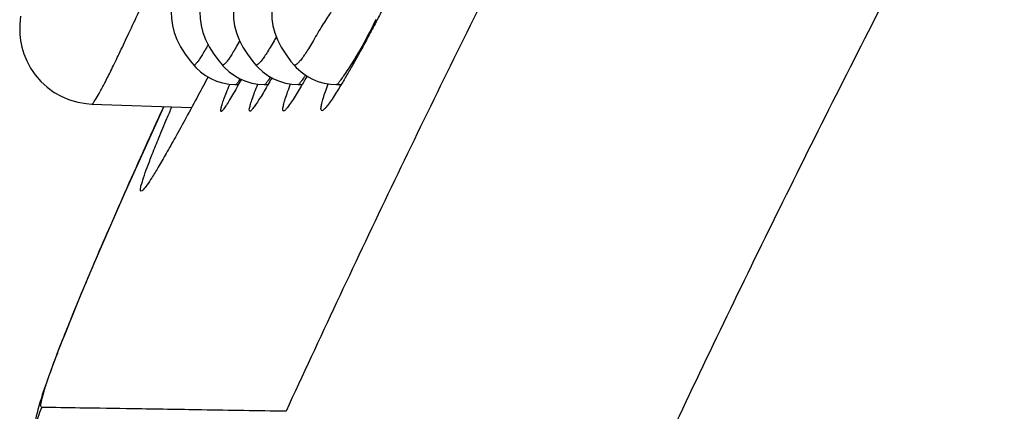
# Model space of a CAD drawing. Header units: inches. Extents: x 0 to 34, y 0 to 22.
# Tile 45 of 64: x 18.264 to 18.529, y 10.552 to 10.657. Entities that reach past the tile are written whole.
import ezdxf

# ---------------------------------------------------------------- set-up
doc = ezdxf.new("R2010")
doc.units = ezdxf.units.IN
doc.header["$LTSCALE"] = 1.87
doc.header["$MEASUREMENT"] = 0
doc.layers.get('0').update_dxf_attribs({"linetype": 'CONTINUOUS'})

msp = doc.modelspace()

# ---------------------------------------------------------------- linework, layer by layer
at = {"color": 7, "linetype": 'CONTINUOUS'}
for p, q in [((18.32257, 10.63982), (18.32323, 10.63982)), ((18.33031, 10.63982), (18.3303, 10.63982)), ((18.3303, 10.63982), (18.33117, 10.63982)), ((18.33934, 10.63982), (18.33933, 10.63982)), ((18.33933, 10.63982), (18.3404, 10.63982)), ((18.34965, 10.63982), (18.35091, 10.63982)), ((18.28374, 10.63457), (18.3106, 10.63363)), ((18.30309, 10.63389), (18.30048, 10.62818)), ((18.30048, 10.62818), (18.29628, 10.61889)), ((18.29628, 10.61889), (18.29247, 10.61037)), ((18.29247, 10.61037), (18.28904, 10.60258)), ((18.28904, 10.60258), (18.28597, 10.59551)), ((18.28597, 10.59551), (18.28323, 10.5891)), ((18.28323, 10.5891), (18.2808, 10.58333)), ((18.2808, 10.58333), (18.27866, 10.57815)), ((18.27866, 10.57815), (18.27678, 10.57352)), ((18.27678, 10.57352), (18.27516, 10.56942))]:
    msp.add_line(p, q, dxfattribs=at)
for points in [[(18.3068, 10.6658), (18.30631, 10.66471), (18.30568, 10.66289), (18.30529, 10.6611), (18.30512, 10.65933), (18.30516, 10.65754), (18.30542, 10.65571), (18.30592, 10.65382), (18.30666, 10.65189), (18.30765, 10.64995), (18.30886, 10.64802), (18.31028, 10.64611), (18.31117, 10.64503)], [(18.31454, 10.6658), (18.31405, 10.66471), (18.31342, 10.66289), (18.31303, 10.66111), (18.31286, 10.65933), (18.3129, 10.65754), (18.31316, 10.65571), (18.31365, 10.65382), (18.31439, 10.6519), (18.31538, 10.64996), (18.31658, 10.64802), (18.318, 10.64611), (18.31889, 10.64505)], [(18.32357, 10.6658), (18.32305, 10.66465), (18.32243, 10.66283), (18.32204, 10.66104), (18.32188, 10.65927), (18.32192, 10.65748), (18.32219, 10.65564), (18.3227, 10.65375), (18.32344, 10.65183), (18.32443, 10.64989), (18.32565, 10.64796), (18.32707, 10.64604), (18.32788, 10.64506)], [(18.33388, 10.6658), (18.33337, 10.66465), (18.33274, 10.66283), (18.33236, 10.66105), (18.33219, 10.65927), (18.33223, 10.65748), (18.3325, 10.65565), (18.333, 10.65376), (18.33375, 10.65183), (18.33474, 10.64989), (18.33595, 10.64796), (18.33737, 10.64605), (18.33817, 10.64508)], [(18.26457, 10.65817), (18.26443, 10.65714), (18.26434, 10.656), (18.26431, 10.6547), (18.26437, 10.65324), (18.26456, 10.65162), (18.26491, 10.64987), (18.26545, 10.64804), (18.26622, 10.64615), (18.26724, 10.64426), (18.2685, 10.6424), (18.27001, 10.64066), (18.27173, 10.63908), (18.27361, 10.63772), (18.27562, 10.63659), (18.27775, 10.6357), (18.27996, 10.63506), (18.28223, 10.63468), (18.28374, 10.63457)], [(18.31117, 10.64503), (18.31177, 10.64437), (18.31301, 10.64324), (18.31436, 10.64225), (18.31581, 10.64142), (18.31735, 10.64075), (18.31895, 10.64026), (18.32059, 10.63995), (18.32226, 10.63982), (18.32257, 10.63982)], [(18.31888, 10.64505), (18.3195, 10.64437), (18.32075, 10.64322), (18.32213, 10.64222), (18.32361, 10.64139), (18.32517, 10.64072), (18.32679, 10.64023), (18.32845, 10.63993), (18.33013, 10.63982), (18.33031, 10.63982)], [(18.32788, 10.64507), (18.32851, 10.64438), (18.32978, 10.64322), (18.33116, 10.64221), (18.33266, 10.64137), (18.33424, 10.6407), (18.33588, 10.64022), (18.33756, 10.63992), (18.33934, 10.63982)], [(18.33817, 10.64509), (18.33881, 10.64438), (18.3401, 10.64321), (18.34151, 10.64219), (18.34303, 10.64134), (18.34464, 10.64067), (18.34632, 10.64019), (18.34804, 10.6399), (18.34966, 10.63982)], [(18.27516, 10.56942), (18.27443, 10.56755), (18.27376, 10.5658), (18.27314, 10.56417), (18.27258, 10.56263), (18.27205, 10.5612), (18.27158, 10.55986), (18.27114, 10.55861), (18.27074, 10.55744), (18.27038, 10.55634), (18.27005, 10.5553), (18.26975, 10.55431), (18.26947, 10.55336)], [(18.26947, 10.55336), (18.26922, 10.55243), (18.26898, 10.55152), (18.26877, 10.55059), (18.26857, 10.54964), (18.26838, 10.54864), (18.26823, 10.54756), (18.2681, 10.54638), (18.26802, 10.54506), (18.268, 10.54361), (18.26808, 10.54203), (18.26828, 10.54035), (18.26863, 10.53856), (18.26916, 10.53664), (18.26994, 10.53459), (18.27098, 10.53247), (18.2723, 10.53037), (18.27388, 10.52837), (18.27571, 10.52652), (18.27773, 10.52489)]]:
    msp.add_lwpolyline(points, dxfattribs=at)
for points, knots in [([(18.28374, 10.63457), (18.28393, 10.63456), (18.28436, 10.63522), (18.28508, 10.63623), (18.28614, 10.63819), (18.28752, 10.64079), (18.28921, 10.64419), (18.29121, 10.64832), (18.29352, 10.6532), (18.29613, 10.6588), (18.29905, 10.66512), (18.30226, 10.67213), (18.30575, 10.67982), (18.30952, 10.68814), (18.31354, 10.69707), (18.3178, 10.70655), (18.32228, 10.71652), (18.32696, 10.72694), (18.3318, 10.73773), (18.33677, 10.74882), (18.34183, 10.76011), (18.34696, 10.77154), (18.35211, 10.783), (18.35724, 10.7944), (18.3623, 10.80566), (18.36727, 10.81669), (18.37209, 10.82741), (18.37673, 10.83773), (18.38116, 10.84758), (18.38535, 10.85692), (18.38926, 10.86567), (18.39289, 10.87381), (18.39621, 10.88129), (18.3992, 10.8881), (18.40186, 10.89421), (18.40418, 10.89961), (18.40616, 10.9043), (18.40779, 10.90826), (18.40907, 10.91153), (18.41001, 10.91398), (18.41058, 10.91592), (18.41086, 10.91666), (18.41088, 10.91715)], [0, 0, 0, 0, 0.001851, 0.006213, 0.013181, 0.022769, 0.034979, 0.049798, 0.067205, 0.087167, 0.109636, 0.134546, 0.161812, 0.191326, 0.222956, 0.256542, 0.2919, 0.328813, 0.367043, 0.406323, 0.446363, 0.48686, 0.527492, 0.567938, 0.607874, 0.646985, 0.684972, 0.721557, 0.756485, 0.789539, 0.820532, 0.84931, 0.875749, 0.899757, 0.921269, 0.940244, 0.956655, 0.970486, 0.981729, 0.990387, 0.996468, 1, 1, 1, 1]), ([(18.42127, 10.72577), (18.41132, 10.70669), (18.39175, 10.66837), (18.36334, 10.61042), (18.34503, 10.57149), (18.33604, 10.55195)], [0, 0, 0, 0, 0.333381, 0.666715, 1, 1, 1, 1]), ([(18.52948, 10.72388), (18.5187, 10.70384), (18.49749, 10.66355), (18.46676, 10.60258), (18.44701, 10.56157), (18.43731, 10.54098)], [0, 0, 0, 0, 0.333365, 0.666681, 1, 1, 1, 1]), ([(18.36905, 10.67382), (18.3683, 10.6723), (18.36679, 10.66928), (18.36451, 10.6648), (18.36243, 10.66076), (18.3611, 10.65823), (18.36054, 10.65716)], [0, 0, 0, 0, 0.271441, 0.542038, 0.806264, 1, 1, 1, 1]), ([(18.35272, 10.66602), (18.35249, 10.66568), (18.35203, 10.665), (18.35132, 10.66398), (18.35059, 10.66293), (18.3498, 10.66178), (18.34892, 10.6605), (18.34795, 10.65907), (18.3469, 10.65745), (18.34575, 10.65567), (18.34461, 10.6537), (18.34344, 10.65175), (18.34238, 10.64994), (18.34144, 10.64841), (18.34058, 10.64719), (18.33987, 10.64623), (18.33923, 10.64554), (18.33875, 10.64516), (18.33835, 10.64495), (18.33822, 10.64505), (18.33818, 10.64509)], [0, 0, 0, 0, 0.048181, 0.094803, 0.144167, 0.197844, 0.257404, 0.324606, 0.399378, 0.481691, 0.571705, 0.663886, 0.746594, 0.815627, 0.872836, 0.919765, 0.955911, 0.980587, 0.994698, 1, 1, 1, 1]), ([(18.36021, 10.65734), (18.35974, 10.65632), (18.35878, 10.65435), (18.35731, 10.65153), (18.35586, 10.64896), (18.3545, 10.6467), (18.35329, 10.64475), (18.35223, 10.64318), (18.35138, 10.64191), (18.35071, 10.64096), (18.35019, 10.64031), (18.34993, 10.63992), (18.34969, 10.63983), (18.34965, 10.63983)], [0, 0, 0, 0, 0.163862, 0.320095, 0.465158, 0.594626, 0.706881, 0.799658, 0.873041, 0.929822, 0.969583, 0.993594, 1, 1, 1, 1]), ([(18.36054, 10.65716), (18.36037, 10.65683), (18.3595, 10.65519), (18.35798, 10.65234), (18.35601, 10.64873), (18.35419, 10.64545), (18.35251, 10.64252), (18.35132, 10.64049), (18.35068, 10.63945), (18.35057, 10.63925)], [0, 0, 0, 0, 0.05471, 0.27163, 0.472524, 0.655893, 0.821102, 0.966527, 1, 1, 1, 1]), ([(18.33343, 10.65266), (18.33322, 10.65229), (18.33266, 10.65133), (18.33182, 10.64986), (18.33092, 10.64836), (18.3301, 10.64716), (18.32943, 10.64621), (18.32882, 10.64553), (18.3284, 10.64515), (18.32802, 10.64495), (18.32792, 10.64504), (18.3279, 10.64507)], [0, 0, 0, 0, 0.130896, 0.34738, 0.527882, 0.677496, 0.800154, 0.893125, 0.955289, 0.989238, 1, 1, 1, 1]), ([(18.31506, 10.65058), (18.3149, 10.65028), (18.31447, 10.6495), (18.31378, 10.64832), (18.31305, 10.64712), (18.31244, 10.64619), (18.31189, 10.64551), (18.31157, 10.64516), (18.31125, 10.64496), (18.31119, 10.64502), (18.31118, 10.64503)], [0, 0, 0, 0, 0.145498, 0.39086, 0.593939, 0.757129, 0.879062, 0.957527, 0.994115, 1, 1, 1, 1]), ([(18.32357, 10.65159), (18.32354, 10.65155), (18.32318, 10.65091), (18.32255, 10.64977), (18.32168, 10.64829), (18.3209, 10.64711), (18.32027, 10.64617), (18.31969, 10.64551), (18.31933, 10.64514), (18.31898, 10.64496), (18.31891, 10.64503), (18.3189, 10.64504)], [0, 0, 0, 0, 0.018736, 0.268016, 0.47488, 0.645803, 0.785176, 0.889806, 0.957988, 0.992418, 1, 1, 1, 1]), ([(18.31503, 10.64186), (18.31416, 10.64022), (18.3122, 10.63657), (18.30928, 10.63118), (18.3064, 10.62594), (18.3039, 10.6215), (18.30179, 10.61785), (18.30007, 10.61503), (18.29873, 10.61293), (18.29781, 10.61179), (18.29726, 10.61112), (18.29702, 10.61112)], [0, 0, 0, 0, 0.15606, 0.347875, 0.51527, 0.658061, 0.775941, 0.869027, 0.937087, 0.980435, 1, 1, 1, 1]), ([(18.3237, 10.64134), (18.32359, 10.64116), (18.32333, 10.64076), (18.32296, 10.6403), (18.32278, 10.63988), (18.32259, 10.63984), (18.32257, 10.63984)], [0, 0, 0, 0, 0.3477, 0.741835, 0.961191, 1, 1, 1, 1]), ([(18.33183, 10.64184), (18.33181, 10.6418), (18.33158, 10.64145), (18.33123, 10.64089), (18.33074, 10.6403), (18.33055, 10.63989), (18.33034, 10.63984), (18.33031, 10.63984)], [0, 0, 0, 0, 0.049013, 0.489691, 0.790499, 0.962971, 1, 1, 1, 1]), ([(18.34128, 10.64236), (18.34114, 10.64215), (18.3408, 10.64163), (18.34031, 10.64089), (18.3398, 10.6403), (18.33959, 10.63989), (18.33937, 10.63984), (18.33933, 10.63984)], [0, 0, 0, 0, 0.227857, 0.582775, 0.825833, 0.967417, 1, 1, 1, 1]), ([(18.31854, 10.63255), (18.31854, 10.63255), (18.31848, 10.63258), (18.31837, 10.63296), (18.31859, 10.63353), (18.31884, 10.63458), (18.31936, 10.63598), (18.32004, 10.63779), (18.32059, 10.63914), (18.3209, 10.6399), (18.32091, 10.63992)], [0, 0, 0, 0, 0.002072, 0.033509, 0.114371, 0.249921, 0.44055, 0.6876, 0.989623, 1, 1, 1, 1]), ([(18.32307, 10.63953), (18.32269, 10.63885), (18.32196, 10.63757), (18.32093, 10.63582), (18.32009, 10.63445), (18.31938, 10.6334), (18.31899, 10.63289), (18.31862, 10.63253), (18.31854, 10.63255)], [0, 0, 0, 0, 0.280894, 0.53022, 0.725935, 0.869291, 0.960474, 1, 1, 1, 1]), ([(18.3263, 10.63262), (18.3263, 10.63262), (18.32623, 10.63264), (18.32607, 10.63301), (18.32627, 10.63361), (18.32649, 10.63466), (18.32698, 10.63606), (18.32763, 10.63787), (18.32815, 10.6392), (18.32844, 10.63994)], [0, 0, 0, 0, 0.002696, 0.03696, 0.11857, 0.254768, 0.44625, 0.694448, 1, 1, 1, 1]), ([(18.33095, 10.63944), (18.33059, 10.6388), (18.32987, 10.63757), (18.32883, 10.63587), (18.32795, 10.63449), (18.32721, 10.63346), (18.32678, 10.63294), (18.32639, 10.6326), (18.3263, 10.63262)], [0, 0, 0, 0, 0.265182, 0.517839, 0.716701, 0.863077, 0.957305, 1, 1, 1, 1]), ([(18.33536, 10.6327), (18.33535, 10.6327), (18.33527, 10.63272), (18.33507, 10.63307), (18.33524, 10.6337), (18.33543, 10.63474), (18.33589, 10.63615), (18.3365, 10.63794), (18.337, 10.63926), (18.33727, 10.63997)], [0, 0, 0, 0, 0.003406, 0.040819, 0.12316, 0.259699, 0.451501, 0.700105, 1, 1, 1, 1]), ([(18.34012, 10.63935), (18.33977, 10.63876), (18.33906, 10.63757), (18.33803, 10.63593), (18.33711, 10.63456), (18.33634, 10.63353), (18.33586, 10.633), (18.33546, 10.63268), (18.33536, 10.6327)], [0, 0, 0, 0, 0.247967, 0.50436, 0.706722, 0.856431, 0.953989, 1, 1, 1, 1]), ([(18.3457, 10.63279), (18.34569, 10.63279), (18.3456, 10.63281), (18.34537, 10.63314), (18.3455, 10.63381), (18.34566, 10.63483), (18.34609, 10.63625), (18.34666, 10.63802), (18.34713, 10.63931), (18.3474, 10.64001)], [0, 0, 0, 0, 0.004218, 0.045161, 0.128545, 0.26567, 0.458032, 0.7073, 1, 1, 1, 1]), ([(18.35057, 10.63925), (18.35024, 10.63872), (18.34954, 10.63759), (18.34851, 10.636), (18.34756, 10.63463), (18.34676, 10.63361), (18.34624, 10.63307), (18.34582, 10.63277), (18.3457, 10.63279)], [0, 0, 0, 0, 0.229191, 0.489752, 0.695993, 0.849366, 0.950546, 1, 1, 1, 1]), ([(18.27029, 10.55299), (18.27011, 10.55299), (18.26993, 10.55394), (18.27033, 10.55519), (18.27094, 10.55774), (18.27209, 10.56105), (18.27365, 10.5654), (18.27568, 10.57067), (18.27816, 10.57689), (18.28111, 10.58404), (18.28452, 10.59212), (18.2884, 10.60112), (18.29275, 10.611), (18.29757, 10.62177), (18.30108, 10.62949), (18.30298, 10.63363), (18.3031, 10.63389)], [0, 0, 0, 0, 0.006312, 0.023086, 0.051683, 0.09225, 0.144765, 0.209223, 0.285689, 0.374077, 0.474253, 0.58608, 0.709446, 0.844183, 0.990031, 1, 1, 1, 1]), ([(18.29702, 10.61112), (18.29688, 10.61112), (18.29678, 10.61193), (18.29714, 10.61292), (18.29771, 10.61505), (18.29873, 10.61779), (18.30011, 10.62141), (18.30189, 10.62578), (18.30366, 10.63001), (18.30485, 10.63277), (18.3053, 10.63382)], [0, 0, 0, 0, 0.018019, 0.068264, 0.154197, 0.276382, 0.434573, 0.628999, 0.859285, 1, 1, 1, 1]), ([(18.27918, 10.52397), (18.27843, 10.52444), (18.27694, 10.52548), (18.2749, 10.5273), (18.27306, 10.52939), (18.2715, 10.53168), (18.27021, 10.53414), (18.26924, 10.53674), (18.26858, 10.53943), (18.26825, 10.54219), (18.26825, 10.54497), (18.26859, 10.54772), (18.26926, 10.55042), (18.26991, 10.55215), (18.27029, 10.55299)], [0, 0, 0, 0, 0.080363, 0.16395, 0.247541, 0.331138, 0.414739, 0.498344, 0.581952, 0.665563, 0.749174, 0.832785, 0.916394, 1, 1, 1, 1]), ([(18.33604, 10.55195), (18.32848, 10.55207), (18.31475, 10.55229), (18.29624, 10.55258), (18.28188, 10.55281), (18.27369, 10.55293), (18.27029, 10.55299)], [0, 0, 0, 0, 0.344961, 0.626486, 0.84478, 1, 1, 1, 1])]:
    msp.add_open_spline(points, degree=3, knots=knots, dxfattribs=at)
for points in [[(18.3322, 10.64163), (18.33184, 10.64099), (18.33148, 10.64036), (18.33112, 10.63973)], [(18.3417, 10.64208), (18.34127, 10.64131), (18.34082, 10.64054), (18.34037, 10.63978)], [(18.32315, 10.63968), (18.32312, 10.63963), (18.3231, 10.63958), (18.32307, 10.63953)], [(18.324, 10.64122), (18.32372, 10.6407), (18.32344, 10.64019), (18.32315, 10.63968)], [(18.33112, 10.63973), (18.33106, 10.63963), (18.33101, 10.63953), (18.33095, 10.63944)], [(18.34037, 10.63978), (18.34029, 10.63963), (18.3402, 10.63949), (18.34012, 10.63935)]]:
    msp.add_open_spline(points, degree=3, dxfattribs=at)

doc.saveas('drawing.dxf')
